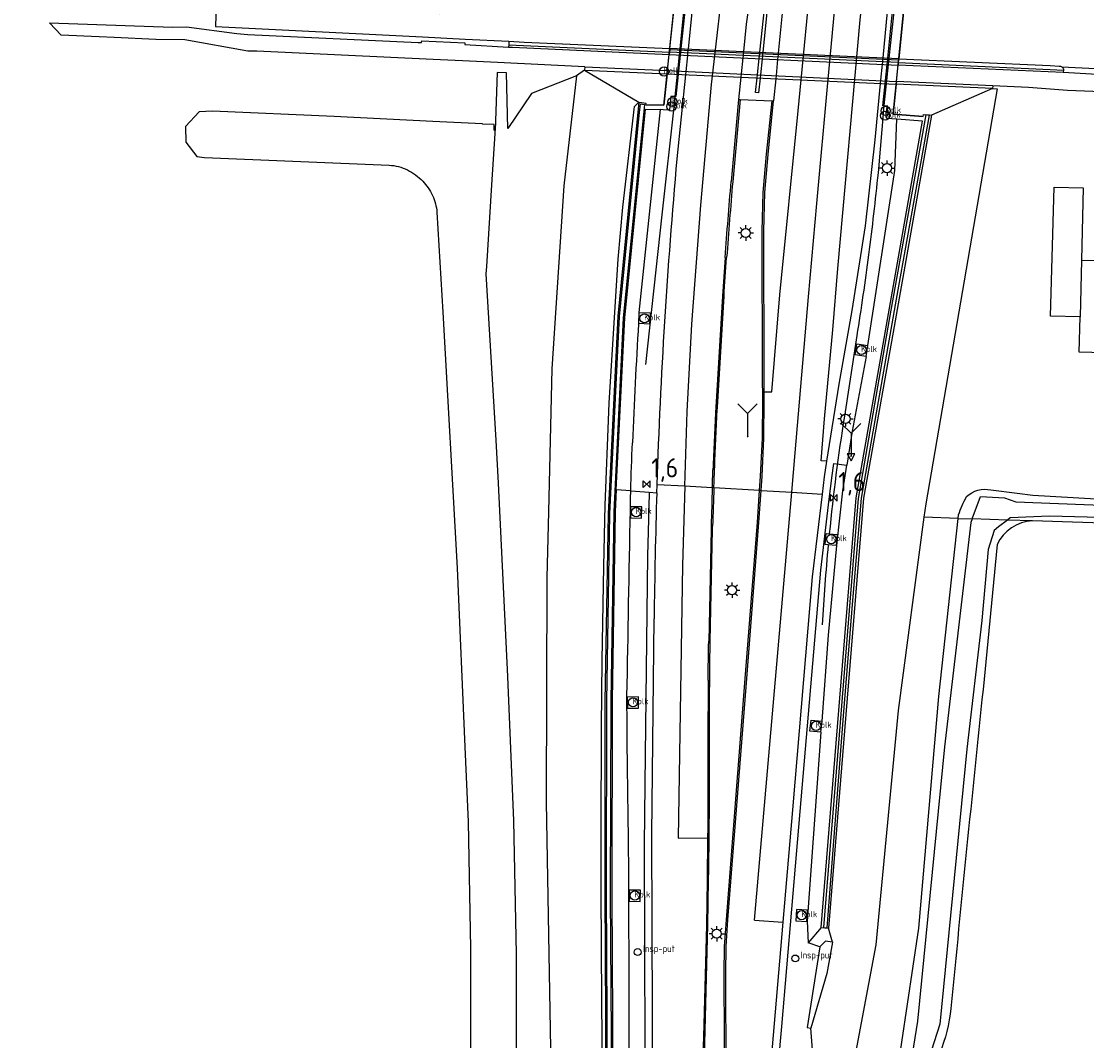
# Model space of a CAD drawing. Extents: x 165936 to 168762, y 445225 to 450407.
# Tile 60 of 69: x 168169 to 168308, y 449462 to 449595. Entities that reach past the tile are written whole.
import ezdxf

# ---------------------------------------------------------------- set-up
doc = ezdxf.new("R2010")
doc.units = 0
doc.header["$LTSCALE"] = 4
doc.layers.get('0').update_dxf_attribs({"linetype": 'CONTINUOUS'})
for name, color, linetype in [('G_BTD', 3, 'CONTINUOUS'), ('G_OTD', 32, 'CONTINUOUS'), ('G_OWG', 6, 'CONTINUOUS'), ('G_OWGM1', 11, 'ByLayer'), ('G_OWT', 6, 'CONTINUOUS'), ('G_PND', 1, 'CONTINUOUS'), ('G_WGD', 7, 'CONTINUOUS'), ('G_WGDM1', 11, 'ByLayer'), ('G_WGI', 1, 'CONTINUOUS'), ('G_WTD', 5, 'CONTINUOUS'), ('LSHD', 3, 'CONTINUOUS'), ('LWGI', 7, 'CONTINUOUS'), ('PPALHM', 10, 'CONTINUOUS')]:
    doc.layers.add(name, color=color, linetype=linetype)
doc.layers.add('G_SHD', color=10, linetype='ByLayer', lineweight=25)
for name, color, linetype, true_color in [('PBRD', 7, 'CONTINUOUS', 0xbd2877), ('PPAL', 7, 'CONTINUOUS', 0xbd2877), ('PPUT', 7, 'CONTINUOUS', 0xbd2877)]:
    doc.layers.add(name, color=color, linetype=linetype, true_color=true_color)
doc.styles.add('ISO', font='ISO')

# ---------------------------------------------------------------- blocks, each defined once
blk = doc.blocks.new('kolk')
at = {"color": 0}
blk.add_circle((0, 0), 0.6, dxfattribs=at)
at = {"color": 0, "linetype": 'Continuous', "style": 'ISO'}
blk.add_attdef('KOLK', (-0.04, -0.26), '', height=0.8, dxfattribs=at)
blk = doc.blocks.new('wegwijzer')
at = {"color": 0}
for q in [(-0.424, 1.424), (0.424, 1.424), (0, 0)]:
    blk.add_line((0, 1), q, dxfattribs=at)
blk = doc.blocks.new('verkeersbord-pl')
at = {"linetype": 'Continuous'}
blk.add_circle((0, 0), 0.03, dxfattribs=at)
blk = doc.blocks.new('lichtmast')
at = {"color": 0}
for p, q in [((-0.6, 0), (-1, 0)), ((-0.71, 0.71), (-0.42, 0.42)), ((0, 0.6), (0, 1)), ((0.42, 0.42), (0.71, 0.71)), ((0.6, 0), (1, 0)), ((-0.42, -0.42), (-0.71, -0.71)), ((0, -0.6), (0, -1)), ((0.42, -0.42), (0.71, -0.71))]:
    blk.add_line(p, q, dxfattribs=at)
blk.add_circle((0, 0), 0.6, dxfattribs=at)
blk = doc.blocks.new('kilometerpaal')
at = {"color": 0}
for p, q in [((-0.44, 0.44), (0.44, -0.44)), ((-0.44, -0.44), (-0.44, 0.44)), ((0.44, 0.44), (-0.44, -0.44)), ((0.44, -0.44), (0.44, 0.44))]:
    blk.add_line(p, q, dxfattribs=at)
at = {"color": 0, "style": 'ISO'}
blk.add_attdef('KILOMETERPAAL', (0.59, 0.87), '', height=2.5, dxfattribs=at)
blk = doc.blocks.new('verkeersbord')
at = {"color": 0}
for p, q in [((0.5, 0.32), (-0.5, 0.32)), ((-0.5, 0.32), (0, -0.6)), ((0, -0.6), (0.5, 0.32))]:
    blk.add_line(p, q, dxfattribs=at)
blk = doc.blocks.new('klok')
at = {"color": 0}
blk.add_circle((0, 0), 0.45, dxfattribs=at)
at = {"style": 'ISO'}
blk.add_attdef('KLOK', (0.7, 0), '', height=0.9, dxfattribs=at)

msp = doc.modelspace()

# ---------------------------------------------------------------- linework, layer by layer
at = {"layer": 'G_BTD', "linetype": 'Continuous', "transparency": 33554687}
for points in [[(168255.681, 449597.044), (168255.054, 449590.997), (168255.031, 449590.775), (168255, 449590.474), (168254.968, 449590.162), (168254.751, 449588.07), (168254.706, 449587.641), (168254.407, 449584.757), (168254.296, 449584.758), (168253.74, 449584.764), (168253.565, 449582.99), (168252.746, 449583.038), (168252.346, 449583.046)], [(168232.492, 449580.563), (168232.299, 449587.834), (168231.091, 449587.893), (168230.847, 449580.317)], [(168242.486, 449588.193), (168241.439, 449587.429)], [(168241.439, 449587.429), (168235.582, 449585.153), (168232.492, 449580.563)], [(168241.439, 449587.429), (168239.798, 449573.11), (168238.223, 449549.256), (168237.775, 449530.618), (168237.569, 449522.05), (168237.478, 449492.754), (168238.127, 449455.721), (168238.606, 449440.302), (168238.899, 449430.887), (168238.468, 449402.76), (168238.415, 449378.766), (168237.92, 449358.412), (168237.29, 449333.818)], [(168241.863, 449328.778), (168242.555, 449348.103), (168243.279, 449367.685), (168244.112, 449395.936), (168244.398, 449408.651), (168244.503, 449414.578), (168244.816, 449436.429), (168244.819, 449436.704), (168244.827, 449443.996), (168244.769, 449461.517), (168244.699, 449473.313), (168244.654, 449481.694), (168244.651, 449488.637), (168244.712, 449502.576), (168244.795, 449511.254), (168244.987, 449523.522), (168245.189, 449531.477), (168245.642, 449543.657), (168245.702, 449544.807), (168246.891, 449563.554), (168247.47, 449570.336), (168249.016, 449583.439), (168249.543, 449584.009)], [(168242.406, 449328.771), (168243.471, 449357.528), (168244.277, 449381.805), (168244.887, 449405.355), (168245.213, 449432.137), (168245.294, 449456.528), (168245.166, 449481.077), (168245.191, 449505.894), (168245.59, 449530.365), (168246.862, 449556.112), (168249.426, 449582.28), (168249.606, 449583.967)]]:
    msp.add_lwpolyline(points, dxfattribs=at)
at = {"layer": 'G_OTD', "linetype": 'Continuous', "transparency": 33554687}
msp.add_lwpolyline([(168291.198, 449529.752), (168286.731, 449529.899)], dxfattribs=at)
at = {"layer": 'G_OWG', "linetype": 'Continuous', "transparency": 33554687}
for points in [[(168283.175, 449581.802), (168281.89, 449581.903), (168282.015, 449583.514), (168281.505, 449583.522), (168281.383, 449583.524), (168281.681, 449586.424), (168281.725, 449586.851), (168281.939, 449588.929), (168281.973, 449589.266), (168282.004, 449589.564), (168282.025, 449589.773), (168282.647, 449595.819), (168282.667, 449596.016), (168282.698, 449596.315), (168282.731, 449596.636), (168282.885, 449598.137), (168283.043, 449599.67), (168283.085, 449600.088), (168283.412, 449603.265), (168283.605, 449603.246), (168284.068, 449603.201), (168284.264, 449604.974), (168285.406, 449604.912)], [(168266.35, 449596.56), (168265.717, 449590.513), (168265.695, 449590.296), (168265.663, 449589.997), (168265.63, 449589.675), (168265.411, 449587.588), (168265.366, 449587.16), (168265.165, 449585.235), (168264.786, 449585.281), (168264.986, 449587.177), (168265.031, 449587.605), (168265.25, 449589.692), (168265.284, 449590.014), (168265.316, 449590.313), (168265.339, 449590.53), (168265.975, 449596.577)], [(168232.634, 449591.954), (168232.611, 449591.506), (168232.595, 449591.197)], [(168253.608, 449591.004), (168253.591, 449590.839), (168253.561, 449590.546), (168253.527, 449590.232)], [(168283.435, 449589.667), (168283.418, 449589.5), (168283.385, 449589.18), (168283.352, 449588.86)], [(168242.53, 449588.643), (168242.486, 449588.193)], [(168242.486, 449588.193), (168253.266, 449587.706)], [(168242.486, 449588.193), (168249.543, 449584.009)], [(168253.266, 449587.706), (168253.311, 449588.133)], [(168253.266, 449587.706), (168252.845, 449583.636), (168250.49, 449583.682), (168250.504, 449583.83), (168249.606, 449583.967)], [(168283.098, 449586.36), (168282.7, 449582.44), (168286.629, 449582.127), (168286.683, 449582.43), (168287.726, 449582.31)], [(168283.135, 449586.722), (168283.098, 449586.36)], [(168295.672, 449585.792), (168283.098, 449586.36)], [(168295.672, 449585.792), (168296.294, 449585.736), (168286.964, 449531.643), (168286.731, 449529.899)], [(168295.672, 449585.792), (168287.726, 449582.31)], [(168295.702, 449586.128), (168295.672, 449585.792)], [(168249.543, 449584.009), (168249.606, 449583.967)], [(168262.566, 449584.359), (168262.766, 449584.351)], [(168262.766, 449584.351), (168266.93, 449584.193)], [(168266.93, 449584.193), (168267.13, 449584.185)], [(168246.627, 449533.469), (168247.73, 449555.902), (168250.43, 449583.083), (168252.346, 449583.046)], [(168252.346, 449583.046), (168249.581, 449556.598)], [(168287.726, 449582.31), (168282.702, 449554.026), (168278.843, 449532.389), (168276.378, 449502.072), (168274.281, 449476.353)], [(168273.335, 449476.434), (168275.29, 449500.454), (168277.878, 449532.42), (168281.979, 449555.693), (168286.526, 449581.54), (168283.175, 449581.802)], [(168279.401, 449552.28), (168280.581, 449559.908), (168282.947, 449575.088), (168283.175, 449581.802)], [(168249.581, 449556.598), (168251.03, 449556.534), (168250.965, 449555.085), (168249.516, 449555.15)], [(168249.581, 449556.598), (168249.516, 449555.15)], [(168279.18, 449550.847), (168277.747, 449551.068), (168277.968, 449552.501), (168279.401, 449552.28)], [(168279.18, 449550.847), (168279.401, 449552.28)], [(168279.18, 449550.847), (168277.382, 449541.137), (168276.687, 449536.717)], [(168258.063, 449330.135), (168258.339, 449339.099), (168258.605, 449343.411), (168259.104, 449351.494), (168260.702, 449373.408), (168262.375, 449394.929), (168264.048, 449416.084), (168265.229, 449430.086), (168266.993, 449450.017), (168268.187, 449463.526), (168270.154, 449486.47), (168272.227, 449510.849), (168273.289, 449523.002), (168274.288, 449531.519), (168274.703, 449535.06), (168274.994, 449536.895), (168276.687, 449536.717)], [(168273.462, 449503.319), (168274.298, 449514.536), (168275.395, 449526.209), (168276.159, 449533.362), (168276.687, 449536.717)], [(168259.343, 449533.735), (168259.143, 449533.746)], [(168265.304, 449533.397), (168259.343, 449533.735)], [(168246.627, 449533.469), (168246.486, 449530.609), (168246.094, 449506.006), (168246.029, 449480.615), (168246.178, 449456.443), (168246.101, 449431.625), (168245.783, 449405.161), (168245.212, 449381.89), (168244.404, 449357.873), (168243.359, 449329.791), (168244.773, 449329.75)], [(168248.515, 449533.341), (168246.627, 449533.469)], [(168250.915, 449533.177), (168250.849, 449531.216), (168250.688, 449524.89), (168250.381, 449498.949), (168250.28, 449487.245), (168250.355, 449460.843), (168250.441, 449441.049), (168250.265, 449419.005), (168249.748, 449395.711), (168249.309, 449381.303), (168248.987, 449372.568), (168248.581, 449362.407), (168248.006, 449348.452), (168246.873, 449330.589)], [(168248.515, 449533.341), (168250.915, 449533.177)], [(168250.915, 449533.177), (168251.909, 449533.11)], [(168265.504, 449533.385), (168265.304, 449533.397)], [(168249.947, 449531.247), (168248.498, 449531.273), (168248.471, 449529.823), (168249.921, 449529.797), (168249.947, 449531.247)], [(168286.731, 449529.899), (168283.371, 449504.699), (168280.478, 449474.149), (168276.633, 449453.816), (168273.896, 449433.66), (168273.1, 449424.282)], [(168275.301, 449526.231), (168274.249, 449526.318), (168273.856, 449526.351), (168273.977, 449527.796), (168274.388, 449527.762), (168275.422, 449527.676), (168275.301, 449526.231)], [(168249.51, 449506.483), (168248.061, 449506.467), (168248.076, 449505.017), (168249.526, 449505.033), (168249.51, 449506.483)], [(168273.306, 449501.877), (168271.865, 449502.033), (168272.02, 449503.474), (168273.462, 449503.319)], [(168273.306, 449501.877), (168273.462, 449503.319)], [(168273.306, 449501.877), (168271.526, 449477.271), (168271.641, 449474.437)], [(168249.767, 449481.278), (168248.317, 449481.295), (168248.3, 449479.845), (168249.75, 449479.829), (168249.767, 449481.278)], [(168271.552, 449478.678), (168270.105, 449478.764), (168270.02, 449477.316), (168271.467, 449477.231), (168271.552, 449478.678)], [(168273.335, 449476.434), (168271.641, 449474.437)], [(168273.335, 449476.434), (168274.281, 449476.353)], [(168274.816, 449474.522), (168274.281, 449476.353)], [(168273.164, 449473.923), (168271.504, 449463.381), (168272.003, 449463.327)], [(168273.164, 449473.923), (168271.641, 449474.437)], [(168274.816, 449474.522), (168274.091, 449470.412), (168272.003, 449463.327)], [(168274.816, 449474.522), (168273.88, 449474.647), (168273.164, 449473.923)], [(168277.605, 449328.02), (168267.196, 449328.53), (168265.114, 449329.107), (168263.227, 449330.273), (168265.567, 449374.433), (168267.595, 449401.68), (168270.459, 449434.369), (168272.454, 449457.123), (168272.003, 449463.327)]]:
    msp.add_lwpolyline(points, dxfattribs=at)
for points in [[(168249.516, 449555.15, 0.0038019), (168248.733, 449539.618)], [(168248.515, 449533.341, -0.004485), (168248.733, 449539.618)], [(168248.459, 449530.791, -0.0015679), (168248.515, 449533.341)], [(168248.022, 449506.606, -0.0001248), (168248.459, 449530.791)], [(168248.017, 449505.847, -0.0039611), (168248.022, 449506.606)], [(168248.146, 449492.94, -0.003177), (168248.017, 449505.847)], [(168248.265, 449480.636, 0.0033319), (168248.146, 449492.94)], [(168248.299, 449468.439, 0.0001637), (168248.265, 449480.636)], [(168248.36, 449457.371, -0.0031622), (168248.299, 449468.439)]]:
    msp.add_lwpolyline(points, format="xyb", dxfattribs=at)
at = {"layer": 'G_OWGM1', "transparency": 33554687}
msp.add_lwpolyline([(168253.266, 449587.706), (168283.098, 449586.36)], dxfattribs=at)
at = {"layer": 'G_OWT', "linetype": 'Continuous', "transparency": 33554687}
for points in [[(168291.248, 449530.21, -0.0634147), (168292.287, 449532.596)], [(168292.287, 449532.596, -0.2522272), (168295.454, 449533.475)], [(168295.454, 449533.475, 0.0035785), (168300.923, 449532.793)], [(168300.866, 449529.434, 0.2772877), (168296.262, 449526.363)], [(168294.428, 449507.454, 0.0017856), (168290.232, 449465.87)], [(168290.232, 449465.87, -0.0714115), (168288.78, 449460.019)]]:
    msp.add_lwpolyline(points, format="xyb", dxfattribs=at)
for points in [[(168300.923, 449532.793), (168309.197, 449532.313), (168340.662, 449531.091), (168366.892, 449530.962), (168391.547, 449530.199)], [(168278.329, 449423.838), (168279.681, 449434.295), (168283.109, 449456.541), (168286.049, 449476.325), (168288.66, 449506.531), (168291.198, 449529.752)], [(168291.198, 449529.752), (168291.248, 449530.21)], [(168291.198, 449529.752), (168293.033, 449529.691)], [(168300.866, 449529.434), (168297.612, 449529.541)], [(168677.008, 449510.048), (168640.818, 449511.664), (168594.296, 449514.284), (168558.249, 449517.514), (168530.589, 449517.942), (168431.531, 449523.389), (168391.337, 449526.639), (168371.531, 449527.111), (168300.866, 449529.434)], [(168296.262, 449526.363), (168294.428, 449507.454)]]:
    msp.add_lwpolyline(points, dxfattribs=at)
at = {"layer": 'G_PND', "linetype": 'Continuous', "transparency": 33554687}
for points in [[(168307.088, 449556.033), (168303.224, 449556.124), (168303.686, 449572.919), (168307.482, 449572.83), (168307.261, 449563.408)], [(168307.261, 449563.408), (168312.255, 449563.291), (168311.974, 449551.294), (168306.98, 449551.411), (168307.088, 449556.033)], [(168307.261, 449563.408), (168307.088, 449556.033)]]:
    msp.add_lwpolyline(points, dxfattribs=at)
at = {"layer": 'G_SHD', "lineweight": 25, "transparency": 33554687}
for points in [[(168247.541, 449555.916), (168246.297, 449530.615), (168245.905, 449506.008), (168245.84, 449480.615), (168245.989, 449456.443), (168245.912, 449431.626), (168245.594, 449405.163), (168245.012, 449381.897), (168244.204, 449357.88), (168243.126, 449328.917), (168242.611, 449328.912), (168243.671, 449357.521), (168244.477, 449381.798), (168245.087, 449405.351), (168245.413, 449432.135), (168245.494, 449456.528), (168245.366, 449481.077), (168245.391, 449505.892), (168245.79, 449530.358), (168247.062, 449556.097), (168249.625, 449582.261), (168249.79, 449583.803), (168250.304, 449583.724), (168247.541, 449555.916)], [(168278.144, 449532.369), (168275.578, 449500.453), (168273.652, 449476.431), (168274.108, 449476.394), (168276.227, 449504.038), (168277.454, 449519.041), (168278.587, 449532.407), (168283.153, 449558.348), (168287.463, 449582.304), (168286.981, 449582.351), (168282.217, 449555.683), (168278.144, 449532.369)]]:
    msp.add_lwpolyline(points, dxfattribs=at)
at = {"layer": 'G_WGD', "linetype": 'Continuous', "transparency": 33554687}
for points in [[(168254.563, 449576.625), (168255.68, 449587.597), (168255.723, 449588.026), (168255.936, 449590.118), (168255.968, 449590.431), (168255.998, 449590.731), (168256.021, 449590.953), (168256.636, 449597.001), (168256.656, 449597.195), (168256.686, 449597.488), (168256.719, 449597.81), (168256.867, 449599.272), (168257.025, 449600.824), (168257.068, 449601.247), (168257.604, 449606.51), (168261.326, 449630.261), (168262.143, 449635.402)], [(168255.56, 449533.949), (168255.886, 449543.7), (168256.49, 449555.077), (168257.65, 449570.584), (168259.02, 449586.309), (168260.904, 449602.534), (168262.321, 449613.995), (168265.599, 449634.831)], [(168265.909, 449546.248), (168266.899, 449546.248), (168267.931, 449558.897), (168270.343, 449582.888), (168272.296, 449603.073), (168273.864, 449617.302), (168275.978, 449633.117)], [(168269.488, 449533.159), (168269.929, 449538.294), (168271.665, 449558.627), (168272.756, 449570.792), (168274.21, 449586.546), (168275.729, 449602.874), (168277.678, 449620.737), (168279.376, 449632.556)], [(168274.032, 449537.21), (168273.319, 449537.28), (168273.778, 449542.727), (168274.843, 449554.323), (168275.5, 449562.344), (168278.421, 449594.732), (168281.533, 449623.941), (168282.655, 449632.014)], [(168286.244, 449631.421), (168283.857, 449615.489), (168282.367, 449600.12), (168282.327, 449599.702), (168282.178, 449598.168), (168282.032, 449596.667), (168282.001, 449596.346), (168281.972, 449596.047), (168281.953, 449595.851), (168281.367, 449589.803), (168281.347, 449589.593), (168281.318, 449589.296), (168281.285, 449588.959), (168281.084, 449586.88), (168281.042, 449586.452), (168280.332, 449579.127), (168279.078, 449567.911), (168277.337, 449556.839), (168275.627, 449547.246), (168274.032, 449537.21)], [(168264.883, 449604.091), (168264.458, 449600.918), (168264.401, 449600.497), (168264.194, 449598.952), (168263.997, 449597.481), (168263.954, 449597.16), (168263.914, 449596.866), (168263.888, 449596.672), (168263.555, 449594.186), (168263.197, 449590.627), (168263.175, 449590.409), (168263.145, 449590.109), (168263.113, 449589.79), (168262.902, 449587.701), (168262.859, 449587.273), (168262.566, 449584.359)], [(168269.058, 449603.914), (168268.747, 449600.727), (168268.705, 449600.306), (168268.555, 449598.762), (168268.41, 449597.282), (168268.378, 449596.961), (168268.35, 449596.665), (168268.331, 449596.47), (168267.739, 449590.421), (168267.718, 449590.205), (168267.689, 449589.906), (168267.657, 449589.582), (168267.454, 449587.496), (168267.412, 449587.068), (168267.13, 449584.185)], [(168194.511, 449600.044), (168194.441, 449597.131), (168223.565, 449595.908), (168223.549, 449595.535), (168194.457, 449596.76), (168194.38, 449593.866), (168221.351, 449592.516), (168226.91, 449592.239), (168232.634, 449591.954)], [(168253.608, 449591.004), (168254.236, 449597.068)], [(168284.051, 449595.712), (168283.435, 449589.667)], [(168242.53, 449588.643), (168231.152, 449589.181), (168226.56, 449589.398), (168222.747, 449589.579), (168199.758, 449590.666), (168198.593, 449590.683), (168190.387, 449592.126), (168186.626, 449592.207), (168181.182, 449592.447), (168179.204, 449592.534), (168174.283, 449592.751), (168172.737, 449594.354), (168188.777, 449593.796), (168190.618, 449593.838), (168197.166, 449592.97), (168198.598, 449592.845), (168220.801, 449591.816), (168221.256, 449591.788), (168221.286, 449592.017), (168226.878, 449591.74), (168226.865, 449591.548), (168232.595, 449591.197)], [(168232.634, 449591.954), (168234.599, 449591.856), (168253.608, 449591.004)], [(168232.595, 449591.197), (168233.097, 449591.173), (168253.527, 449590.232)], [(168253.311, 449588.133), (168253.527, 449590.232)], [(168283.435, 449589.667), (168303.198, 449588.782), (168304.354, 449588.73)], [(168242.53, 449588.643), (168253.311, 449588.133)], [(168283.135, 449586.722), (168283.352, 449588.86)], [(168304.897, 449587.92), (168304.894, 449587.869), (168283.352, 449588.86)], [(168304.693, 449588.628), (168319.623, 449587.885)], [(168304.91, 449588.18), (168304.897, 449587.92)], [(168304.897, 449587.92), (168319.605, 449587.076)], [(168295.702, 449586.128), (168283.135, 449586.722)], [(168366.925, 449582.844), (168335.992, 449584.208), (168335.221, 449584.244), (168331.577, 449584.412), (168319.679, 449584.961), (168317.571, 449585.058), (168305.424, 449585.556), (168300.348, 449585.908), (168295.702, 449586.128)], [(168262.566, 449584.359), (168261.601, 449573.666)], [(168265.909, 449546.248), (168265.906, 449548.243), (168265.861, 449567.21), (168265.975, 449572.225), (168266.407, 449577.202), (168267.13, 449584.185)], [(168260.47, 449558.728), (168259.604, 449544.255), (168259.59, 449544.007), (168259.577, 449543.759)], [(168265.504, 449533.385), (168265.631, 449535.247), (168265.871, 449540.227), (168265.911, 449545.243), (168265.909, 449546.248)], [(168274.032, 449537.21), (168273.712, 449535.197), (168273.447, 449532.935)], [(168251.909, 449533.11), (168251.943, 449534.154)], [(168255.56, 449533.949), (168251.943, 449534.154)], [(168255.56, 449533.949), (168255.259, 449523.656), (168254.691, 449488.084), (168258.533, 449488.103)], [(168259.143, 449533.746), (168255.56, 449533.949)], [(168260.577, 449433.379), (168260.912, 449437.313), (168261.021, 449439.343), (168261.028, 449441.334), (168261.006, 449444.348), (168260.891, 449470.411), (168260.95, 449473.932), (168261.187, 449477.429), (168263.591, 449508.307), (168265.221, 449529.233), (168265.504, 449533.385)], [(168264.633, 449477.386), (168269.488, 449533.159)], [(168265.504, 449533.385), (168269.488, 449533.159)], [(168273.447, 449532.935), (168272.18, 449522.13), (168269.603, 449491.753), (168268.35, 449477.136)], [(168269.488, 449533.159), (168273.447, 449532.935)], [(168258.984, 449528.766), (168258.978, 449528.53), (168258.973, 449528.294), (168258.675, 449513.758)], [(168251.468, 449434.15), (168251.47, 449434.291), (168251.337, 449465.004), (168251.277, 449488.542), (168251.558, 449516.656)], [(168258.563, 449498.71), (168258.574, 449495.756)], [(168258.545, 449489.377), (168258.533, 449488.103)], [(168258.533, 449488.103), (168258.46, 449482.651)], [(168258.46, 449482.651), (168258.366, 449476.739), (168258.01, 449462.181), (168257.912, 449459.611), (168257.278, 449445.584), (168257.109, 449442.589), (168256.911, 449439.594), (168256.476, 449433.726)], [(168268.35, 449477.136), (168266.781, 449458.839), (168264.636, 449434.934), (168264.476, 449433.048)], [(168264.633, 449477.386), (168268.35, 449477.136)]]:
    msp.add_lwpolyline(points, dxfattribs=at)
for points in [[(168304.354, 449588.73, -0.1707244), (168304.693, 449588.628)], [(168304.693, 449588.628, -0.2479731), (168304.91, 449588.18)], [(168251.943, 449534.154, -0.0140334), (168254.563, 449576.625)], [(168260.812, 449563.775, -0.0019168), (168261.601, 449573.666)], [(168260.812, 449563.775, 0.003958), (168260.47, 449558.728)], [(168259.577, 449543.759, 0.0026037), (168259.231, 449536.076)], [(168259.143, 449533.746, -0.0008571), (168259.231, 449536.076)], [(168259.143, 449533.746, 0.0018054), (168258.984, 449528.766)], [(168251.909, 449533.11, 0.0054475), (168251.558, 449516.656)], [(168258.604, 449508.675, -0.0033466), (168258.675, 449513.758)], [(168258.604, 449508.675, 0.0017064), (168258.563, 449498.71)], [(168258.574, 449495.756, -0.0020386), (168258.545, 449489.377)]]:
    msp.add_lwpolyline(points, format="xyb", dxfattribs=at)
at = {"layer": 'G_WGDM1', "transparency": 33554687}
for points in [[(168283.435, 449589.667), (168253.608, 449591.004)], [(168253.527, 449590.232), (168283.352, 449588.86)], [(168253.311, 449588.133), (168283.135, 449586.722)]]:
    msp.add_lwpolyline(points, dxfattribs=at)
at = {"layer": 'G_WGI', "linetype": 'Continuous', "transparency": 33554687}
for points in [[(168262.766, 449584.351), (168261.8, 449573.649)], [(168265.304, 449533.397), (168265.431, 449535.261), (168265.671, 449540.233), (168265.711, 449545.245), (168265.706, 449548.243), (168265.661, 449567.215), (168265.775, 449572.236), (168266.208, 449577.219), (168266.93, 449584.193)], [(168259.777, 449543.749), (168259.804, 449544.243), (168260.67, 449558.716)], [(168260.377, 449433.395), (168260.713, 449437.33), (168260.821, 449439.349), (168260.828, 449441.335), (168260.806, 449444.347), (168260.691, 449470.414), (168260.75, 449473.94), (168260.987, 449477.443), (168263.392, 449508.323), (168265.022, 449529.249), (168265.304, 449533.397)], [(168258.875, 449513.754), (168259.172, 449528.29), (168259.184, 449528.76)], [(168258.774, 449495.756), (168258.763, 449498.711)], [(168256.675, 449433.709), (168257.111, 449439.581), (168257.309, 449442.577), (168257.478, 449445.573), (168258.112, 449459.602), (168258.566, 449476.734), (168258.66, 449482.648)]]:
    msp.add_lwpolyline(points, dxfattribs=at)
for points in [[(168261.8, 449573.649, 0.0020177), (168261.012, 449563.76)], [(168260.67, 449558.716, -0.0039737), (168261.012, 449563.76)], [(168259.431, 449536.068, -0.0028643), (168259.777, 449543.749)], [(168259.343, 449533.735, -0.0008399), (168259.431, 449536.068)], [(168259.343, 449533.735, 0.0018136), (168259.184, 449528.76)], [(168258.804, 449508.674, -0.0033458), (168258.875, 449513.754)], [(168258.763, 449498.711, -0.0017059), (168258.804, 449508.674)], [(168258.745, 449489.375, 0.0020365), (168258.774, 449495.756)], [(168258.709, 449486.011, 0.0011889), (168258.745, 449489.375)], [(168258.66, 449482.648, 0.0008875), (168258.709, 449486.011)]]:
    msp.add_lwpolyline(points, format="xyb", dxfattribs=at)
at = {"layer": 'G_WTD', "linetype": 'Continuous', "transparency": 33554687}
for points in [[(168230.847, 449580.317), (168230.721, 449580.363), (168230.724, 449580.891), (168230.725, 449581.099), (168229.219, 449581.168), (168229.152, 449581.171), (168222.729, 449581.496), (168209.851, 449582.147), (168193.984, 449582.839), (168192.27, 449582.758), (168190.492, 449580.83), (168190.533, 449578.793), (168191.932, 449576.923), (168192.93, 449576.82), (168217.01, 449575.8)], [(168230.564, 449335.507), (168232.953, 449335.641), (168232.802, 449341.542), (168232.879, 449353.33), (168233.005, 449360.58), (168233.426, 449384.779), (168233.57, 449407.336), (168233.721, 449440.42), (168233.627, 449457.145), (168233.6, 449472.997), (168233.278, 449490.353), (168232.473, 449509.157), (168231.288, 449534.365), (168230.978, 449539.941), (168229.677, 449561.653), (168229.735, 449562.591), (168230.391, 449573.236), (168230.821, 449579.911), (168230.847, 449580.317)], [(168223.24, 449569.66), (168224.01, 449556.63), (168225.87, 449523.25), (168226.893, 449500), (168227.32, 449490.2), (168227.63, 449473.68), (168227.64, 449457.14), (168227.74, 449440.51), (168227.58, 449407.53), (168227.47, 449390.95), (168226.96, 449352.29), (168226.93, 449350.99), (168220.17, 449342.09), (168190.7, 449343.43), (168158.7, 449344.92)], [(168293.033, 449529.691), (168294.097, 449532.628), (168297.247, 449532.421), (168298.694, 449531.936), (168336.57, 449530.426), (168378.139, 449529.93), (168423.175, 449527.804), (168464.106, 449525.729), (168489.866, 449524.292), (168526.088, 449522.622), (168567.299, 449519.908), (168604.268, 449517.767), (168641.361, 449515.511), (168691.537, 449513.618)], [(168293.033, 449529.691), (168292.86, 449529.215), (168289.406, 449499.988), (168285.879, 449464.214), (168279.412, 449423.79)], [(168297.612, 449529.541), (168296.466, 449528.639), (168295.886, 449528.183), (168295.095, 449525.683), (168294.295, 449516.438), (168292.314, 449499.673), (168288.781, 449463.839), (168287.322, 449459.241), (168283.939, 449440.527), (168281.102, 449426.07), (168281.022, 449423.72)], [(168297.612, 449529.541), (168293.033, 449529.691)], [(168597.726, 449516.677), (168587.914, 449517.064), (168579.743, 449517.529), (168547.542, 449518.941), (168495.909, 449522.292), (168468.252, 449523.695), (168443.762, 449525.036), (168396.636, 449527.246), (168354.28, 449529.044), (168335.735, 449529.192), (168303.09, 449530.053), (168297.968, 449529.821), (168297.612, 449529.541)]]:
    msp.add_lwpolyline(points, dxfattribs=at)
for points in [[(168217.01, 449575.8, -0.0536245), (168218.239, 449575.62)], [(168218.239, 449575.62, -0.0532604), (168219.4, 449575.18)], [(168219.4, 449575.18, -0.0422498), (168220.459, 449574.531)], [(168220.459, 449574.531, -0.0434229), (168221.39, 449573.71)], [(168221.39, 449573.71, -0.0407846), (168222.108, 449572.833)], [(168222.108, 449572.833, -0.0407493), (168222.67, 449571.85)], [(168222.67, 449571.85, -0.0475794), (168223.059, 449570.782)], [(168223.059, 449570.782, -0.04716), (168223.24, 449569.66)]]:
    msp.add_lwpolyline(points, format="xyb", dxfattribs=at)
at = {"layer": 'LSHD', "linetype": 'Continuous', "lineweight": -3, "transparency": 33554687}
for points in [[(168250.49, 449583.682), (168252.845, 449583.636), (168255.126, 449605.666), (168248.929, 449606.114)], [(168286.629, 449582.127), (168282.7, 449582.44), (168284.925, 449604.337), (168290.211, 449604.049)], [(168232.611, 449591.506), (168253.561, 449590.546)], [(168283.385, 449589.18), (168253.561, 449590.546)], [(168283.385, 449589.18), (168303.197, 449588.273), (168304.91, 449588.18)]]:
    msp.add_lwpolyline(points, dxfattribs=at)
at = {"layer": 'LWGI', "transparency": 33554687}
for points in [[(168250.473, 449549.806), (168252.605, 449569.32), (168254.192, 449583.758), (168254.296, 449584.758), (168254.595, 449587.646), (168254.639, 449588.075), (168254.856, 449590.167), (168254.889, 449590.479), (168254.92, 449590.78), (168254.943, 449591.002), (168255.569, 449597.05), (168255.59, 449597.243), (168255.62, 449597.536), (168255.653, 449597.858), (168255.805, 449599.318), (168255.965, 449600.871), (168256.009, 449601.294), (168256.34, 449604.489), (168256.409, 449605.15), (168259.472, 449628.733), (168261.444, 449642.151), (168264.454, 449662.573)], [(168283.418, 449589.5), (168253.591, 449590.839)]]:
    msp.add_lwpolyline(points, dxfattribs=at)
for points in [[(168282.813, 449595.812), (168282.165, 449589.767), (168282.142, 449589.558), (168282.11, 449589.26), (168282.074, 449588.923), (168281.851, 449586.845), (168281.805, 449586.418), (168281.548, 449584.02), (168281.505, 449583.522), (168280.746, 449574.801, -0.0071087), (168279.508, 449564.123, -0.0071081), (168277.981, 449553.589), (168276.364, 449543.088, 0.0146084), (168274.388, 449527.762)], [(168274.249, 449526.318, 0.0098759), (168273.48, 449515.893)]]:
    msp.add_lwpolyline(points, format="xyb", dxfattribs=at)

# ---------------------------------------------------------------- block references
at = {"layer": 'PBRD', "transparency": 33554687, "xscale": 3, "yscale": 3, "zscale": 3}
for p in [(168263.73, 449540.424), (168277.231, 449537.871)]:
    msp.add_blockref('wegwijzer', p, dxfattribs=at)
at = {"layer": 'PBRD', "transparency": 33554687}
msp.add_blockref('verkeersbord', (168277.225, 449537.871), dxfattribs=at)
at = {"layer": 'PPAL', "transparency": 33554687}
for name, p in [('lichtmast', (168281.919, 449575.421)), ('lichtmast', (168263.493, 449566.962)), ('lichtmast', (168276.505, 449542.741)), ('verkeersbord-pl', (168263.73, 449540.424)), ('verkeersbord-pl', (168277.231, 449537.871)), ('lichtmast', (168261.719, 449520.404)), ('lichtmast', (168259.712, 449475.617))]:
    msp.add_blockref(name, p, dxfattribs=at)
at = {"layer": 'PPALHM', "transparency": 33554687}
for p in [(168250.585, 449534.231), (168274.979, 449532.444)]:
    msp.add_blockref('kilometerpaal', p, dxfattribs=at).add_auto_attribs({'KILOMETERPAAL': '1,6'})
at = {"layer": 'PPUT', "transparency": 33554687}
for name, p, values in [('kolk', (168252.856, 449588.013), {'KOLK': 'Kolk'}), ('kolk', (168253.821, 449583.448), {'KOLK': 'Kolk'}), ('kolk', (168253.939, 449584.04), {'KOLK': 'Kolk'}), ('kolk', (168281.659, 449582.258), {'KOLK': 'Kolk'}), ('kolk', (168281.733, 449582.876), {'KOLK': 'Kolk'}), ('kolk', (168250.307, 449555.836), {'KOLK': 'Kolk'}), ('kolk', (168278.583, 449551.707), {'KOLK': 'Kolk'}), ('kolk', (168249.214, 449530.569), {'KOLK': 'Kolk'}), ('kolk', (168274.646, 449527.047), {'KOLK': 'Kolk'}), ('kolk', (168248.797, 449505.784), {'KOLK': 'Kolk'}), ('kolk', (168272.671, 449502.709), {'KOLK': 'Kolk'}), ('kolk', (168249.038, 449480.596), {'KOLK': 'Kolk'}), ('kolk', (168270.792, 449478.031), {'KOLK': 'Kolk'}), ('klok', (168249.416, 449473.23), {'KLOK': 'Insp-put'}), ('klok', (168269.961, 449472.391), {'KLOK': 'Insp-put'})]:
    msp.add_blockref(name, p, dxfattribs=at).add_auto_attribs(values)

doc.saveas('drawing.dxf')
